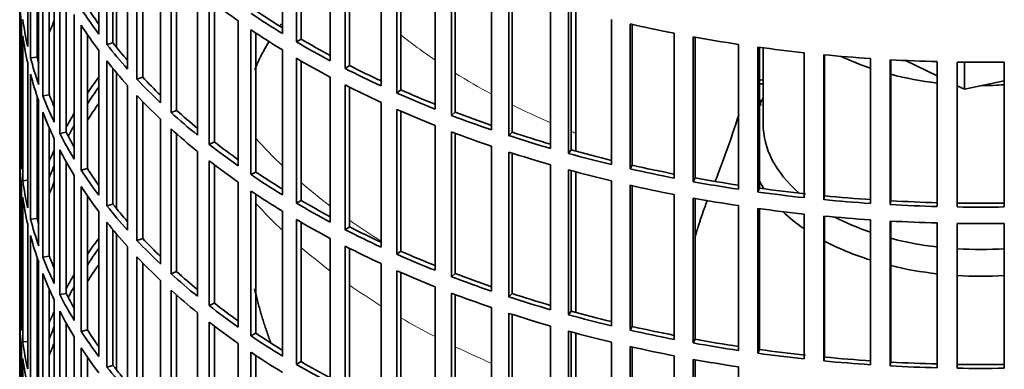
# Model space of a CAD drawing. Header units: millimetres. Extents: x 452 to 1336, y -1172 to 1297.
# Tile 4 of 27: x 1043 to 1190, y -923 to -871. Entities that reach past the tile are written whole.
import ezdxf

# ---------------------------------------------------------------- set-up
doc = ezdxf.new("R2010")
doc.units = ezdxf.units.MM
for name, color, linetype in [('VSI184-254_GIUNT', 7, 'Continuous'), ('VSI344-454_FILTR', 7, 'Continuous'), ('VSI344-454_SUPPO', 7, 'Continuous')]:
    doc.layers.add(name, color=color, linetype=linetype)

# ---------------------------------------------------------------- blocks, each defined once
blk = doc.blocks.new('SE4')
at = {"layer": 'VSI184-254_GIUNT', "color": 7, "linetype": 'Continuous', "lineweight": 35}
blk.add_line((1154.48, -874.91), (1154.48, -886.27), dxfattribs=at)
for centre, major_axis, start_param, end_param in [((1186.98, -861.78), (-32.5, 0), 0.875493, 1.038932), ((1186.98, -861.78), (-32.5, 0), 1.14425, 1.369498), ((1186.98, -861.78), (-32.5, 0), 1.577864, 1.67924), ((1186.98, -889.1), (-34.5, 0), -0.342169, -0.29004), ((1186.98, -886.27), (32.5, 0), 3.141593, 3.725655), ((1186.98, -889.1), (-34.5, 0), 0.29004, 0.352057), ((1186.98, -889.1), (-34.5, 0), 0.541779, 0.70006), ((1186.98, -886.27), (32.5, 0), 3.976979, 4.180525), ((1186.98, -889.1), (-34.5, 0), 0.828971, 1.072715), ((1186.98, -886.27), (32.5, 0), 4.285842, 4.51109), ((1186.98, -886.27), (32.5, 0), 4.603946, 4.820832), ((1186.98, -889.1), (-34.5, 0), 1.170442, 1.381313), ((1186.98, -889.1), (-34.5, 0), 1.468662, 1.67293)]:
    blk.add_ellipse(centre, major_axis=major_axis, ratio=0.57735, start_param=start_param, end_param=end_param, dxfattribs=at)
at = {"layer": 'VSI344-454_FILTR', "color": 7, "linetype": 'Continuous', "lineweight": 35}
for p, q in [((1043.48, -781.35), (1043.48, -1021.4)), ((1055.28, -872.85), (1055.28, -851.21)), ((1082.72, -872.78), (1082.72, -851.14)), ((1084.79, -874.02), (1084.79, -852.38)), ((1044.67, -874.7), (1044.67, -853.06)), ((1056.5, -874.42), (1056.5, -852.78)), ((1057.4, -874.17), (1057.4, -853.9)), ((1085.49, -873.6), (1085.49, -852.79)), ((1045.09, -876.41), (1045.09, -854.77)), ((1089.85, -876.84), (1089.85, -855.2)), ((1059.58, -878.07), (1059.58, -856.43)), ((1092.07, -877.99), (1092.07, -856.36)), ((1092.71, -877.55), (1092.71, -856.68)), ((1046.07, -876.31), (1046.07, -858.08)), ((1060.98, -879.59), (1060.98, -857.95)), ((1046.31, -880.41), (1046.31, -858.77)), ((1061.85, -879.3), (1061.85, -858.86)), ((1097.46, -880.6), (1097.46, -858.97)), ((1099.81, -881.66), (1099.81, -860.03)), ((1046.93, -882.09), (1046.93, -860.45)), ((1064.5, -883.11), (1064.5, -861.47)), ((1100.4, -881.2), (1100.4, -860.29)), ((1047.9, -881.95), (1047.9, -862.8)), ((1066.08, -884.57), (1066.08, -862.93)), ((1105.5, -884.05), (1105.5, -862.41)), ((1048.63, -886.03), (1048.63, -864.4)), ((1066.91, -884.25), (1066.91, -863.67)), ((1107.97, -885.01), (1107.97, -863.38)), ((1108.5, -884.52), (1108.5, -863.58)), ((1113.94, -887.17), (1113.94, -865.53)), ((1043.48, -888.97), (1043.48, -867.34)), ((1049.45, -887.69), (1049.45, -866.05)), ((1070.01, -887.94), (1070.01, -866.3)), ((1116.52, -888.03), (1116.52, -866.39)), ((1116.99, -887.52), (1116.99, -866.54)), ((1050.41, -887.51), (1050.41, -867.82)), ((1071.77, -889.33), (1071.77, -867.69)), ((1072.55, -888.97), (1072.55, -868.3)), ((1122.73, -889.93), (1122.73, -868.3)), ((1051.63, -891.55), (1051.63, -869.91)), ((1125.41, -890.69), (1125.41, -869.05)), ((1125.82, -890.16), (1125.82, -869.16)), ((1043.73, -893.03), (1043.73, -871.39)), ((1052.65, -893.17), (1052.65, -871.53)), ((1076.1, -892.53), (1076.1, -870.89)), ((1131.84, -892.34), (1131.84, -870.7)), ((1134.61, -892.99), (1134.61, -871.35)), ((1134.95, -892.44), (1134.95, -871.43)), ((1043.94, -894.75), (1043.94, -873.11)), ((1053.58, -892.95), (1053.58, -872.92)), ((1078.01, -893.85), (1078.01, -872.21)), ((1078.76, -893.46), (1078.76, -872.71)), ((1141.22, -894.38), (1141.22, -872.74)), ((1144.05, -894.91), (1144.05, -873.27)), ((1057.4, -874.17), (1056.5, -874.42)), ((1085.49, -873.6), (1084.79, -874.02)), ((1144.33, -894.35), (1144.33, -873.32)), ((1150.82, -896.03), (1150.82, -874.39)), ((1055.28, -896.93), (1055.28, -875.3)), ((1082.72, -896.87), (1082.72, -875.23)), ((1153.71, -896.44), (1153.71, -874.81)), ((1153.92, -895.88), (1153.92, -874.84)), ((1160.59, -897.29), (1160.59, -875.65)), ((1163.53, -897.59), (1163.53, -875.95)), ((1163.67, -897.02), (1163.67, -875.96)), ((1044.67, -898.79), (1044.67, -877.15)), ((1046.07, -876.31), (1045.09, -876.41)), ((1056.5, -898.51), (1056.5, -876.87)), ((1084.79, -898.11), (1084.79, -876.47)), ((1085.49, -897.69), (1085.49, -876.87)), ((1092.71, -877.55), (1092.07, -877.99)), ((1170.5, -898.15), (1170.5, -876.52)), ((1173.46, -898.33), (1173.46, -876.7)), ((1173.53, -897.76), (1173.53, -876.7)), ((1180.48, -898.62), (1180.48, -876.98)), ((1183.46, -898.68), (1183.46, -877.04)), ((1190.49, -898.68), (1190.49, -877.04)), ((1045.09, -900.49), (1045.09, -878.86)), ((1057.4, -898.25), (1057.4, -877.98)), ((1059.58, -902.16), (1059.58, -880.52)), ((1061.85, -879.3), (1060.98, -879.59)), ((1089.85, -900.93), (1089.85, -879.29)), ((1092.07, -902.08), (1092.07, -880.44)), ((1047.9, -881.95), (1046.93, -882.09)), ((1060.98, -903.68), (1060.98, -882.04)), ((1092.71, -901.64), (1092.71, -880.77)), ((1100.4, -881.2), (1099.81, -881.66)), ((1046.07, -900.39), (1046.07, -882.16)), ((1046.31, -904.49), (1046.31, -882.86)), ((1061.85, -903.39), (1061.85, -882.95)), ((1097.46, -904.69), (1097.46, -883.05)), ((1046.93, -906.18), (1046.93, -884.54)), ((1066.91, -884.25), (1066.08, -884.57)), ((1099.81, -905.75), (1099.81, -884.11)), ((1100.4, -905.28), (1100.4, -884.37)), ((1108.5, -884.52), (1107.97, -885.01)), ((1064.5, -907.2), (1064.5, -885.56)), ((1105.5, -908.14), (1105.5, -886.5)), ((1047.9, -906.04), (1047.9, -886.89)), ((1050.41, -887.51), (1049.45, -887.69)), ((1066.08, -908.66), (1066.08, -887.02)), ((1066.91, -908.33), (1066.91, -887.76)), ((1107.97, -909.1), (1107.97, -887.46)), ((1108.5, -908.61), (1108.5, -887.66)), ((1116.99, -887.52), (1116.52, -888.03)), ((1043.73, -888.97), (1043.48, -888.97)), ((1048.63, -910.12), (1048.63, -888.48)), ((1072.55, -888.97), (1071.77, -889.33)), ((1049.45, -911.77), (1049.45, -890.14)), ((1070.01, -912.02), (1070.01, -890.39)), ((1113.94, -911.25), (1113.94, -889.62)), ((1116.52, -912.11), (1116.52, -890.48)), ((1116.99, -911.6), (1116.99, -890.63)), ((1125.82, -890.16), (1125.41, -890.69)), ((1043.48, -913.06), (1043.48, -891.42)), ((1050.41, -911.6), (1050.41, -891.91)), ((1071.77, -913.42), (1071.77, -891.78)), ((1072.55, -913.06), (1072.55, -892.39)), ((1122.73, -914.02), (1122.73, -892.38)), ((1053.58, -892.95), (1052.65, -893.17)), ((1078.76, -893.46), (1078.01, -893.85)), ((1125.41, -914.78), (1125.41, -893.14)), ((1125.82, -914.25), (1125.82, -893.25)), ((1134.95, -892.44), (1134.61, -892.99)), ((1044.67, -894.7), (1043.94, -894.75)), ((1051.63, -915.64), (1051.63, -894)), ((1076.1, -916.62), (1076.1, -894.98)), ((1131.84, -916.43), (1131.84, -894.79)), ((1144.33, -894.35), (1144.05, -894.91)), ((1043.73, -917.12), (1043.73, -895.48)), ((1052.65, -917.26), (1052.65, -895.62)), ((1078.01, -917.94), (1078.01, -896.3)), ((1078.76, -917.55), (1078.76, -896.8)), ((1134.61, -917.07), (1134.61, -895.44)), ((1134.95, -916.53), (1134.95, -895.51)), ((1153.92, -895.88), (1153.71, -896.44)), ((1043.94, -918.84), (1043.94, -897.2)), ((1053.58, -917.04), (1053.58, -897)), ((1057.4, -898.25), (1056.5, -898.51)), ((1085.49, -897.69), (1084.79, -898.11)), ((1141.22, -918.46), (1141.22, -896.83)), ((1144.05, -918.99), (1144.05, -897.36)), ((1144.33, -918.44), (1144.33, -897.41)), ((1163.67, -897.02), (1163.53, -897.59)), ((1173.53, -897.76), (1173.46, -898.33)), ((1055.28, -921.02), (1055.28, -899.38)), ((1082.72, -920.95), (1082.72, -899.32)), ((1150.82, -920.11), (1150.82, -898.48)), ((1153.71, -920.53), (1153.71, -898.89)), ((1153.92, -919.97), (1153.92, -898.92)), ((1160.59, -921.38), (1160.59, -899.74)), ((1046.07, -900.39), (1045.09, -900.49)), ((1056.5, -922.59), (1056.5, -900.96)), ((1084.79, -922.19), (1084.79, -900.56)), ((1085.49, -921.78), (1085.49, -900.96)), ((1163.53, -921.67), (1163.53, -900.04)), ((1163.67, -921.1), (1163.67, -900.05)), ((1170.5, -922.24), (1170.5, -900.6)), ((1173.46, -922.42), (1173.46, -900.78)), ((1173.53, -921.84), (1173.53, -900.79)), ((1180.48, -922.7), (1180.48, -901.07)), ((1183.46, -922.76), (1183.46, -901.13)), ((1190.49, -922.76), (1190.49, -901.13)), ((1044.67, -922.88), (1044.67, -901.24)), ((1057.4, -922.34), (1057.4, -902.07)), ((1092.71, -901.64), (1092.07, -902.08)), ((1045.09, -924.58), (1045.09, -902.94)), ((1061.85, -903.39), (1060.98, -903.68)), ((1089.85, -925.01), (1089.85, -903.38)), ((1059.58, -926.24), (1059.58, -904.61)), ((1092.07, -926.17), (1092.07, -904.53)), ((1092.71, -925.72), (1092.71, -904.85)), ((1100.4, -905.28), (1099.81, -905.75)), ((1046.07, -924.48), (1046.07, -906.25)), ((1046.31, -928.58), (1046.31, -906.94)), ((1047.9, -906.04), (1046.93, -906.18)), ((1060.98, -927.76), (1060.98, -906.13)), ((1061.85, -927.48), (1061.85, -907.03)), ((1066.91, -908.33), (1066.08, -908.66)), ((1097.46, -928.78), (1097.46, -907.14)), ((1099.81, -929.84), (1099.81, -908.2)), ((1100.4, -929.37), (1100.4, -908.46)), ((1046.93, -930.26), (1046.93, -908.63)), ((1064.5, -931.28), (1064.5, -909.65)), ((1108.5, -908.61), (1107.97, -909.1)), ((1047.9, -930.12), (1047.9, -910.97)), ((1066.08, -932.74), (1066.08, -911.11)), ((1105.5, -932.23), (1105.5, -910.59)), ((1048.63, -934.21), (1048.63, -912.57)), ((1050.41, -911.6), (1049.45, -911.77)), ((1066.91, -932.42), (1066.91, -911.85)), ((1107.97, -933.19), (1107.97, -911.55)), ((1108.5, -932.7), (1108.5, -911.75)), ((1116.99, -911.6), (1116.52, -912.11)), ((1043.73, -913.05), (1043.48, -913.06)), ((1049.45, -935.86), (1049.45, -914.22)), ((1072.55, -913.06), (1071.77, -913.42)), ((1113.94, -935.34), (1113.94, -913.7)), ((1125.82, -914.25), (1125.41, -914.78)), ((1043.48, -937.15), (1043.48, -915.51)), ((1070.01, -936.11), (1070.01, -914.47)), ((1071.77, -937.5), (1071.77, -915.87)), ((1116.52, -936.2), (1116.52, -914.56)), ((1116.99, -935.69), (1116.99, -914.72)), ((1050.41, -935.68), (1050.41, -915.99)), ((1053.58, -917.04), (1052.65, -917.26)), ((1072.55, -937.15), (1072.55, -916.47)), ((1122.73, -938.11), (1122.73, -916.47)), ((1125.41, -938.86), (1125.41, -917.23)), ((1125.82, -938.34), (1125.82, -917.34)), ((1134.95, -916.53), (1134.61, -917.07)), ((1044.67, -918.79), (1043.94, -918.84)), ((1051.63, -939.72), (1051.63, -918.09)), ((1078.76, -917.55), (1078.01, -917.94)), ((1144.33, -918.44), (1144.05, -918.99)), ((1043.73, -941.2), (1043.73, -919.57)), ((1052.65, -941.34), (1052.65, -919.7)), ((1076.1, -940.7), (1076.1, -919.07)), ((1131.84, -940.51), (1131.84, -918.88)), ((1134.61, -941.16), (1134.61, -919.52)), ((1134.95, -940.62), (1134.95, -919.6)), ((1153.92, -919.97), (1153.71, -920.53)), ((1043.94, -942.92), (1043.94, -921.29)), ((1053.58, -941.13), (1053.58, -921.09)), ((1078.01, -942.02), (1078.01, -920.39)), ((1078.76, -941.64), (1078.76, -920.88)), ((1085.49, -921.78), (1084.79, -922.19)), ((1141.22, -942.55), (1141.22, -920.91)), ((1144.05, -943.08), (1144.05, -921.44)), ((1144.33, -942.53), (1144.33, -921.49)), ((1163.67, -921.1), (1163.53, -921.67)), ((1057.4, -922.34), (1056.5, -922.59)), ((1150.82, -944.2), (1150.82, -922.56)), ((1173.53, -921.84), (1173.46, -922.42))]:
    blk.add_line(p, q, dxfattribs=at)
for centre, radius, start, end in [((1186.98, -628.56), 248.5, 269.189, 270.811), ((1186.98, -651.36), 246.77, 269.1833, 270.8167), ((1186.98, -650.2), 248.5, 269.189, 270.811), ((1186.98, -652.65), 248.5, 269.189, 270.811), ((1186.98, -675.44), 246.77, 269.1833, 270.8167), ((1186.98, -674.29), 248.5, 269.189, 270.811)]:
    blk.add_arc(centre, radius, start, end, dxfattribs=at)
for centre, major_axis, start_param, end_param in [((1186.98, -866.47), (-143.5, 0), 0.010392, 0.059421), ((1186.98, -839.94), (-142.5, 0), 0.359286, 0.391958), ((1186.98, -818.3), (-143.5, 0), 0.63871, 0.68774), ((1186.98, -839.94), (-143.5, 0), 0.359458, 0.408487), ((1186.98, -815.85), (-143.5, 0), 0.708524, 0.757553), ((1186.98, -815.85), (-142.5, 0), 0.708352, 0.750104), ((1186.98, -864.02), (-143.5, 0), 0.080205, 0.129234), ((1186.98, -888.11), (-143.5, 0), -0.199048, -0.190533), ((1186.98, -890.56), (-142.5, 0), -0.242088, -0.219659), ((1186.98, -842.39), (-143.5, 0), 0.359458, 0.408487), ((1186.98, -794.21), (-143.5, 0), 1.197216, 1.246245), ((1186.98, -866.47), (-143.5, 0), 0.080205, 0.129234), ((1186.98, -818.3), (-143.5, 0), 0.708524, 0.757553), ((1186.98, -794.21), (-143.5, 0), 1.267029, 1.316058), ((1186.98, -839.94), (-143.5, 0), 0.429271, 0.4783), ((1186.98, -839.94), (-142.5, 0), 0.429099, 0.464583), ((1186.98, -815.85), (-143.5, 0), 0.778337, 0.827366), ((1186.98, -815.85), (-142.5, 0), 0.778165, 0.820895), ((1186.98, -888.11), (-142.5, 0), -0.160582, -0.149846), ((1186.98, -794.21), (-143.5, 0), 1.336842, 1.385871), ((1186.98, -794.21), (-143.5, 0), 1.406655, 1.455685), ((1186.98, -864.02), (-143.5, 0), 0.150018, 0.199048), ((1186.98, -864.02), (-142.5, 0), 0.149846, 0.160582), ((1186.98, -842.39), (-143.5, 0), 0.429271, 0.4783), ((1186.98, -818.3), (-143.5, 0), 0.778337, 0.827366), ((1186.98, -815.85), (-142.5, 0), 0.847978, 0.891566), ((1186.98, -794.21), (-143.5, 0), 1.476469, 1.525498), ((1186.98, -866.47), (-143.5, 0), 0.150018, 0.199048), ((1186.98, -815.85), (-143.5, 0), 0.84815, 0.897179), ((1186.98, -912.2), (-143.5, 0), -0.408487, -0.377404), ((1186.98, -839.94), (-143.5, 0), 0.499084, 0.548113), ((1186.98, -839.94), (-142.5, 0), 0.498912, 0.536508), ((1186.98, -818.3), (-143.5, 0), 0.84815, 0.897179), ((1186.98, -960.37), (-143.5, 0), -1.342333, -1.336842), ((1186.98, -960.37), (-142.5, 0), -1.340701, -1.33667), ((1186.98, -864.02), (-143.5, 0), 0.219831, 0.268861), ((1186.98, -864.02), (-142.5, 0), 0.219659, 0.242088), ((1186.98, -912.2), (-142.5, 0), -0.391958, -0.359286), ((1186.98, -842.39), (-143.5, 0), 0.499084, 0.548113), ((1186.98, -815.85), (-143.5, 0), 0.917963, 0.966992), ((1186.98, -815.85), (-142.5, 0), 0.917791, 0.962144), ((1186.98, -914.65), (-142.5, 0), -0.391958, -0.359286), ((1186.98, -962.82), (-142.5, 0), -1.339301, -1.33667), ((1186.98, -866.47), (-143.5, 0), 0.219831, 0.268861), ((1186.98, -912.2), (-143.5, 0), -0.338674, -0.312019), ((1186.98, -839.94), (-143.5, 0), 0.568897, 0.617927), ((1186.98, -839.94), (-142.5, 0), 0.568725, 0.607984), ((1186.98, -818.3), (-143.5, 0), 0.917963, 0.966992), ((1186.98, -815.85), (-143.5, 0), 0.987776, 1.036806), ((1186.98, -815.85), (-142.5, 0), 0.987604, 1.032651), ((1186.98, -912.2), (-142.5, 0), -0.318152, -0.297119), ((1186.98, -864.02), (-143.5, 0), 0.289645, 0.338674), ((1186.98, -864.02), (-142.5, 0), 0.289473, 0.318152), ((1186.98, -842.39), (-143.5, 0), 0.568897, 0.617927), ((1186.98, -818.3), (-143.5, 0), 0.987776, 1.036806), ((1186.98, -815.85), (-142.5, 0), 1.057417, 1.103102), ((1186.98, -888.11), (-143.5, 0), 0.010392, 0.059421), ((1186.98, -839.94), (-143.5, 0), 0.63871, 0.68774), ((1186.98, -839.94), (-142.5, 0), 0.638538, 0.679153), ((1186.98, -815.85), (-143.5, 0), 1.057589, 1.106619), ((1186.98, -912.2), (-143.5, 0), -0.268861, -0.248955), ((1186.98, -866.47), (-143.5, 0), 0.289645, 0.338674), ((1186.98, -818.3), (-143.5, 0), 1.057589, 1.106619), ((1186.98, -815.85), (-143.5, 0), 1.127403, 1.176432), ((1186.98, -815.85), (-142.5, 0), 1.127231, 1.17351), ((1186.98, -890.56), (-143.5, 0), 0.010392, 0.059421), ((1186.98, -842.39), (-143.5, 0), 0.63871, 0.68774), ((1186.98, -912.2), (-142.5, 0), -0.242088, -0.219659), ((1186.98, -864.02), (-143.5, 0), 0.359458, 0.408487), ((1186.98, -864.02), (-142.5, 0), 0.359286, 0.391958), ((1186.98, -839.94), (-143.5, 0), 0.708524, 0.757553), ((1186.98, -839.94), (-142.5, 0), 0.708352, 0.750104), ((1186.98, -818.3), (-143.5, 0), 1.127403, 1.176432), ((1186.98, -815.85), (-143.5, 0), 1.197216, 1.246245), ((1186.98, -815.85), (-142.5, 0), 1.197044, 1.243883), ((1186.98, -888.11), (-143.5, 0), 0.080205, 0.129234), ((1186.98, -914.65), (-142.5, 0), -0.242088, -0.219659), ((1186.98, -815.85), (-143.5, 0), 1.267029, 1.316058), ((1186.98, -815.85), (-142.5, 0), 1.266857, 1.314231), ((1186.98, -912.2), (-143.5, 0), -0.199048, -0.190533), ((1186.98, -866.47), (-143.5, 0), 0.359458, 0.408487), ((1186.98, -842.39), (-143.5, 0), 0.708524, 0.757553), ((1186.98, -818.3), (-143.5, 0), 1.197216, 1.246245), ((1186.98, -815.85), (-143.5, 0), 1.336842, 1.385871), ((1186.98, -815.85), (-142.5, 0), 1.33667, 1.386044), ((1186.98, -890.56), (-143.5, 0), 0.080205, 0.129234), ((1186.98, -864.02), (-142.5, 0), 0.429099, 0.464583), ((1186.98, -839.94), (-143.5, 0), 0.778337, 0.827366), ((1186.98, -839.94), (-142.5, 0), 0.778165, 0.820895), ((1186.98, -818.3), (-143.5, 0), 1.267029, 1.316058), ((1186.98, -815.85), (-143.5, 0), 1.406655, 1.455685), ((1186.98, -815.85), (-142.5, 0), 1.406483, 1.455857), ((1186.98, -815.85), (-142.5, 0), 1.476296, 1.52567), ((1186.98, -912.2), (-142.5, 0), -0.160582, -0.149846), ((1186.98, -864.02), (-143.5, 0), 0.429271, 0.4783), ((1186.98, -818.3), (-143.5, 0), 1.336842, 1.385871), ((1186.98, -815.85), (-143.5, 0), 1.476469, 1.525498), ((1186.98, -888.11), (-143.5, 0), 0.150018, 0.199048), ((1186.98, -888.11), (-142.5, 0), 0.149846, 0.160582), ((1186.98, -866.47), (-143.5, 0), 0.429271, 0.4783), ((1186.98, -842.39), (-143.5, 0), 0.778337, 0.827366), ((1186.98, -818.3), (-143.5, 0), 1.406655, 1.455685), ((1186.98, -818.3), (-143.5, 0), 1.476469, 1.525498), ((1186.98, -839.94), (-143.5, 0), 0.84815, 0.897179), ((1186.98, -839.94), (-142.5, 0), 0.847978, 0.891566), ((1186.98, -890.56), (-143.5, 0), 0.150018, 0.199048), ((1186.98, -936.28), (-143.5, 0), -0.408487, -0.377404), ((1186.98, -864.02), (-143.5, 0), 0.499084, 0.548113), ((1186.98, -864.02), (-142.5, 0), 0.498912, 0.536508), ((1186.98, -936.28), (-142.5, 0), -0.391958, -0.359286), ((1186.98, -842.39), (-143.5, 0), 0.84815, 0.897179), ((1186.98, -839.94), (-142.5, 0), 0.917791, 0.962144), ((1186.98, -888.11), (-143.5, 0), 0.219831, 0.268861), ((1186.98, -888.11), (-142.5, 0), 0.219659, 0.242088), ((1186.98, -866.47), (-143.5, 0), 0.499084, 0.548113), ((1186.98, -839.94), (-143.5, 0), 0.917963, 0.966992), ((1186.98, -938.73), (-142.5, 0), -0.391958, -0.359286), ((1186.98, -864.02), (-142.5, 0), 0.568725, 0.607984), ((1186.98, -842.39), (-143.5, 0), 0.917963, 0.966992), ((1186.98, -890.56), (-143.5, 0), 0.219831, 0.268861), ((1186.98, -936.28), (-143.5, 0), -0.338674, -0.312019), ((1186.98, -864.02), (-143.5, 0), 0.568897, 0.617927), ((1186.98, -839.94), (-143.5, 0), 0.987776, 1.036806), ((1186.98, -839.94), (-142.5, 0), 0.987604, 1.032651), ((1186.98, -936.28), (-142.5, 0), -0.318152, -0.297119), ((1186.98, -866.47), (-143.5, 0), 0.568897, 0.617927), ((1186.98, -888.11), (-143.5, 0), 0.289645, 0.338674), ((1186.98, -888.11), (-142.5, 0), 0.289473, 0.318152), ((1186.98, -842.39), (-143.5, 0), 0.987776, 1.036806), ((1186.98, -839.94), (-143.5, 0), 1.057589, 1.106619), ((1186.98, -839.94), (-142.5, 0), 1.057417, 1.103102), ((1186.98, -912.2), (-143.5, 0), 0.010392, 0.059421), ((1186.98, -936.28), (-143.5, 0), -0.268861, -0.248955), ((1186.98, -890.56), (-143.5, 0), 0.289645, 0.338674), ((1186.98, -864.02), (-143.5, 0), 0.63871, 0.68774), ((1186.98, -864.02), (-142.5, 0), 0.638538, 0.679153), ((1186.98, -839.94), (-142.5, 0), 1.127231, 1.17351), ((1186.98, -914.65), (-143.5, 0), 0.010392, 0.059421), ((1186.98, -866.47), (-143.5, 0), 0.63871, 0.68774), ((1186.98, -842.39), (-143.5, 0), 1.057589, 1.106619), ((1186.98, -839.94), (-143.5, 0), 1.127403, 1.176432), ((1186.98, -936.28), (-142.5, 0), -0.242088, -0.219659), ((1186.98, -888.11), (-143.5, 0), 0.359458, 0.408487), ((1186.98, -888.11), (-142.5, 0), 0.359286, 0.391958), ((1186.98, -842.39), (-143.5, 0), 1.127403, 1.176432), ((1186.98, -839.94), (-143.5, 0), 1.197216, 1.246245), ((1186.98, -839.94), (-142.5, 0), 1.197044, 1.243883), ((1186.98, -912.2), (-143.5, 0), 0.080205, 0.129234), ((1186.98, -864.02), (-143.5, 0), 0.708524, 0.757553), ((1186.98, -864.02), (-142.5, 0), 0.708352, 0.750104), ((1186.98, -839.94), (-142.5, 0), 1.266857, 1.314231), ((1186.98, -936.28), (-143.5, 0), -0.199048, -0.190533), ((1186.98, -938.73), (-142.5, 0), -0.242088, -0.219659), ((1186.98, -890.56), (-143.5, 0), 0.359458, 0.408487), ((1186.98, -842.39), (-143.5, 0), 1.197216, 1.246245), ((1186.98, -839.94), (-143.5, 0), 1.267029, 1.316058), ((1186.98, -839.94), (-142.5, 0), 1.33667, 1.386044), ((1186.98, -914.65), (-143.5, 0), 0.080205, 0.129234), ((1186.98, -866.47), (-143.5, 0), 0.708524, 0.757553), ((1186.98, -864.02), (-142.5, 0), 0.778165, 0.820895), ((1186.98, -842.39), (-143.5, 0), 1.267029, 1.316058), ((1186.98, -839.94), (-143.5, 0), 1.336842, 1.385871), ((1186.98, -839.94), (-143.5, 0), 1.406655, 1.455685), ((1186.98, -839.94), (-142.5, 0), 1.406483, 1.455857), ((1186.98, -888.11), (-143.5, 0), 0.429271, 0.4783), ((1186.98, -888.11), (-142.5, 0), 0.429099, 0.464583), ((1186.98, -864.02), (-143.5, 0), 0.778337, 0.827366), ((1186.98, -839.94), (-143.5, 0), 1.476469, 1.525498), ((1186.98, -839.94), (-142.5, 0), 1.476296, 1.52567)]:
    blk.add_ellipse(centre, major_axis=major_axis, ratio=0.57735, start_param=start_param, end_param=end_param, dxfattribs=at)
at = {"layer": 'VSI344-454_SUPPO', "color": 7, "linetype": 'Continuous', "lineweight": 35}
for p, q in [((1057.95, -874.86), (1057.95, -854.56)), ((1126.5, -890.35), (1126.5, -869.35)), ((1175.72, -876.81), (1180.48, -879.11)), ((1184.57, -881.1), (1184.57, -877.05)), ((1057.95, -898.94), (1057.95, -878.65)), ((1183.46, -880.56), (1184.57, -881.1)), ((1184.57, -881.1), (1190.49, -879.85)), ((1154.12, -883.54), (1153.92, -882.57)), ((1126.5, -914.43), (1126.5, -893.43)), ((1057.95, -923.03), (1057.95, -902.73)), ((1126.5, -938.52), (1126.5, -917.52))]:
    blk.add_line(p, q, dxfattribs=at)
at = {"layer": 'VSI344-454_SUPPO', "color": 4, "linetype": 'Continuous', "lineweight": 9}
for centre, major_axis, start_param, end_param in [((1186.98, -836.7), (-106.99, 0), 0.627902, 0.705081), ((1186.98, -836.7), (-106.99, 0), 0.747348, 0.819367), ((1186.98, -836.7), (-106.99, 0), 0.857735, 0.926692), ((1186.98, -836.7), (-106.99, 0), 0.962313, 0.96998), ((1186.98, -855.94), (-122, 0), 0.479891, 0.546105), ((1186.98, -855.94), (-122, 0), 0.588316, 0.649986), ((1186.98, -865.62), (-122, 0), 0.479891, 0.546105), ((1186.98, -855.94), (-122, 0), 0.687784, 0.746968), ((1186.98, -865.62), (-122, 0), 0.588316, 0.649986), ((1186.98, -865.62), (-122, 0), 0.687784, 0.746968), ((1186.98, -865.62), (-122, 0), 0.781768, 0.839497), ((1186.98, -865.62), (-122, 0), 0.872093, 0.928959)]:
    blk.add_ellipse(centre, major_axis=major_axis, ratio=0.57735, start_param=start_param, end_param=end_param, dxfattribs=at)
at = {"layer": 'VSI344-454_SUPPO', "color": 7, "linetype": 'Continuous', "lineweight": 35}
blk.add_open_spline([(1082.28, -871.67), (1082.41, -871.5), (1082.54, -871.34)], degree=2, dxfattribs=at)
for points, degree, knots in [([(1078.56, -878.2), (1079.41, -876.08), (1080.68, -874.02), (1080.7, -873.99), (1080.72, -873.95)], 2, [0.3285415, 0.3285415, 0.3285415, 0.5, 0.5, 0.5029097, 0.5029097, 0.5029097]), ([(1150.84, -884.91), (1150.25, -886.79), (1149.63, -888.64), (1148.59, -891.54), (1148.19, -892.61), (1147.63, -894.07), (1147.47, -894.48), (1147.3, -894.88)], 3, [0.7699646, 0.7699646, 0.7699646, 0.7699646, 0.875, 0.875, 0.9375, 0.9375, 0.9619995, 0.9619995, 0.9619995, 0.9619995]), ([(1144.28, -903.33), (1144.5, -902.55), (1144.74, -901.77), (1145.4, -899.62), (1146.17, -897.65)], 2, [0.6790351, 0.6790351, 0.6790351, 0.75, 0.75, 0.9525285, 0.9525285, 0.9525285]), ([(1081.04, -919.14), (1080.76, -918.4), (1080.5, -917.65), (1079.34, -914.37), (1078.56, -910.93)], 2, [0.4629415, 0.4629415, 0.4629415, 0.5, 0.5, 0.6620373, 0.6620373, 0.6620373])]:
    blk.add_open_spline(points, degree=degree, knots=knots, dxfattribs=at)

msp = doc.modelspace()

# ---------------------------------------------------------------- block references
msp.add_blockref('SE4', (0, 0))

doc.saveas('drawing.dxf')
